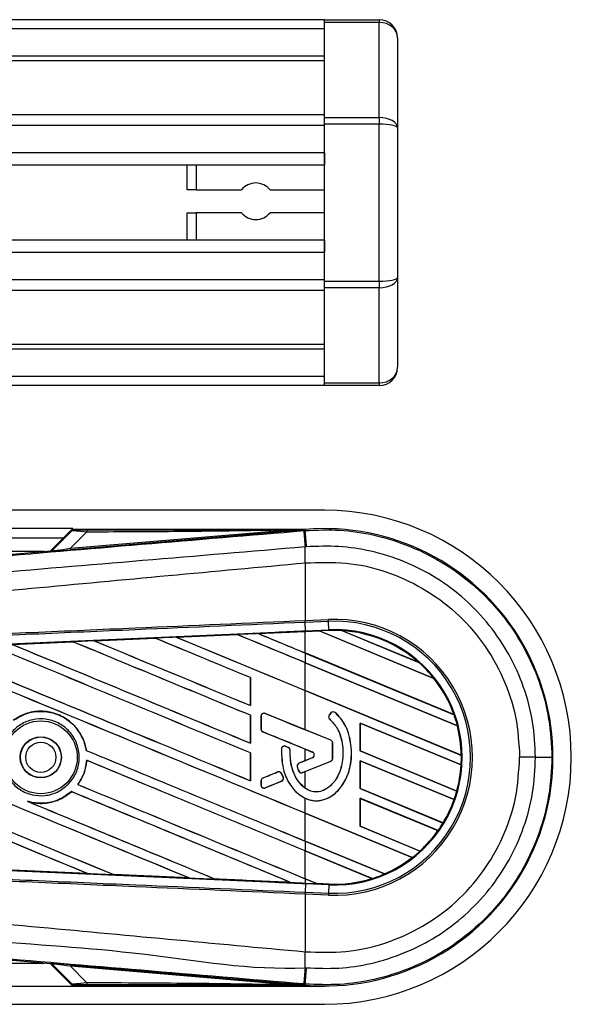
# Model space of a CAD drawing. Header units: millimetres. Extents: x 0 to 465, y 0 to 320.
# Tile 66 of 66: x 456 to 465, y 283 to 299. Entities that reach past the tile are written whole.
import ezdxf

# ---------------------------------------------------------------- set-up
doc = ezdxf.new("R2010")
doc.units = ezdxf.units.MM

msp = doc.modelspace()

# ---------------------------------------------------------------- linework, layer by layer
at = {"color": 7, "linetype": 'Continuous', "lineweight": 25}
for p, q in [((460.965, 298.9814), (178.0359, 298.9814)), ((460.965, 298.9814), (461.8584, 298.9814)), ((460.965, 298.9378), (460.965, 298.9814)), ((461.8584, 298.9378), (460.965, 298.9378)), ((460.965, 297.387), (460.965, 298.9378)), ((461.8584, 298.9814), (461.8584, 298.9378)), ((461.8584, 297.387), (461.8584, 298.9378)), ((460.965, 298.8325), (178.0359, 298.8325)), ((462.1563, 298.6836), (462.1563, 297.22)), ((460.965, 298.3857), (178.0359, 298.3857)), ((460.965, 298.3098), (178.0359, 298.3098)), ((460.965, 297.4327), (403.4378, 297.4327)), ((460.965, 297.387), (461.8584, 297.387)), ((460.965, 297.2817), (460.965, 297.387)), ((461.8584, 297.387), (461.8584, 297.2817)), ((460.965, 297.2599), (403.6093, 297.2599)), ((460.965, 294.7247), (460.965, 297.2817)), ((461.8584, 297.2817), (460.965, 297.2817)), ((461.8584, 294.7247), (461.8584, 297.2817)), ((462.1563, 297.22), (462.1563, 294.7864)), ((460.965, 296.8149), (403.8676, 296.8149)), ((460.965, 296.8149), (460.965, 296.6137)), ((460.965, 296.6137), (403.9259, 296.6137)), ((458.7313, 296.2117), (458.7313, 296.6137)), ((458.8802, 296.6137), (458.8802, 296.2117)), ((458.8802, 296.2117), (458.7313, 296.2117)), ((458.8802, 296.2117), (459.6157, 296.2117)), ((460.0806, 296.2117), (460.965, 296.2117)), ((458.7313, 295.3927), (458.7313, 295.8394)), ((458.7313, 295.8394), (458.8802, 295.8394)), ((459.6157, 295.8394), (458.8802, 295.8394)), ((458.8802, 295.8394), (458.8802, 295.3927)), ((460.965, 295.8394), (460.0806, 295.8394)), ((460.965, 295.3927), (403.9591, 295.3927)), ((460.965, 295.3927), (460.965, 295.1915)), ((460.965, 295.1915), (403.9591, 295.1915)), ((460.965, 294.7464), (403.9591, 294.7464)), ((462.1563, 294.7864), (462.1563, 293.3228)), ((460.965, 294.5737), (403.9591, 294.5737)), ((460.965, 294.7247), (461.8584, 294.7247)), ((460.965, 294.6194), (460.965, 294.7247)), ((461.8584, 294.6194), (460.965, 294.6194)), ((460.965, 293.0686), (460.965, 294.6194)), ((461.8584, 294.7247), (461.8584, 294.6194)), ((461.8584, 293.0686), (461.8584, 294.6194)), ((460.965, 293.6966), (403.9591, 293.6966)), ((460.965, 293.6206), (403.9591, 293.6206)), ((460.965, 293.1739), (403.9591, 293.1739)), ((460.965, 293.025), (403.9591, 293.025)), ((460.965, 293.0686), (461.8584, 293.0686)), ((460.965, 293.025), (460.965, 293.0686)), ((461.8584, 293.025), (460.965, 293.025)), ((461.8584, 293.0686), (461.8584, 293.025)), ((460.965, 290.9957), (403.9591, 290.9957)), ((456.87, 290.6979), (403.9591, 290.6979)), ((456.87, 290.6979), (456.5066, 290.3346)), ((456.8654, 290.6794), (456.5334, 290.3474)), ((456.5358, 290.3423), (456.8499, 290.6585)), ((456.833, 290.3774), (460.3275, 290.6721)), ((457.0948, 290.6409), (456.833, 290.3774)), ((460.3294, 290.6495), (456.8349, 290.3548)), ((460.6515, 290.6841), (456.8768, 290.6841)), ((460.3294, 290.6495), (460.3275, 290.6721)), ((460.6295, 290.6647), (460.6537, 290.6668)), ((460.6515, 290.6841), (460.6443, 290.6762)), ((460.6444, 290.677), (460.6443, 290.6762)), ((460.6444, 290.677), (460.6515, 290.6841)), ((460.6515, 290.6841), (460.6522, 290.6841)), ((460.6515, 290.6841), (460.6515, 290.6841)), ((460.6537, 290.6668), (460.6522, 290.6841)), ((403.9591, 290.549), (456.721, 290.549)), ((456.401, 290.3256), (433.4166, 290.3256)), ((447.6728, 289.5897), (456.5056, 290.3345)), ((456.508, 290.3294), (456.5056, 290.3345)), ((456.5334, 290.3474), (456.5358, 290.3423)), ((456.8349, 290.3548), (456.833, 290.3774)), ((460.6539, 290.1403), (460.6541, 290.1403)), ((460.6539, 290.1403), (460.6539, 289.2028)), ((460.6539, 289.2028), (460.6531, 289.2027)), ((460.6539, 289.2028), (461.0322, 289.2193)), ((460.6553, 289.1712), (460.6539, 289.2028)), ((460.6553, 289.1712), (460.6545, 289.1711)), ((460.6604, 289.0356), (460.6545, 289.1711)), ((461.0336, 289.1877), (460.6553, 289.1712)), ((461.0336, 289.1877), (461.0322, 289.2193)), ((461.0395, 289.0522), (461.0336, 289.1877)), ((458.553, 288.9303), (459.5454, 288.9738)), ((459.5455, 288.9738), (458.5531, 288.9303)), ((459.5454, 288.9738), (459.5455, 288.9738)), ((459.5455, 288.9738), (459.5468, 288.9726)), ((459.8898, 288.9889), (460.6539, 289.0223)), ((459.8899, 288.9889), (459.8898, 288.9889)), ((459.8942, 288.9878), (459.8899, 288.9889)), ((460.8844, 289.0311), (460.6539, 289.021)), ((460.6539, 289.0223), (460.661, 289.0226)), ((460.6539, 288.6731), (460.6539, 289.021)), ((460.6604, 289.0356), (461.0395, 289.0522)), ((460.661, 289.0226), (460.883, 289.0323)), ((460.8831, 289.0323), (460.661, 289.0226)), ((460.661, 289.0226), (460.661, 289.0226)), ((461.0401, 289.0392), (460.883, 289.0323)), ((462.7483, 288.2597), (460.883, 289.0323)), ((460.8831, 289.0323), (460.8844, 289.0311)), ((460.8844, 289.0311), (462.7466, 288.2597)), ((461.0401, 289.0392), (461.0395, 289.0522)), ((461.2508, 289.0376), (462.5033, 288.5188)), ((461.2509, 289.0376), (461.2508, 289.0376)), ((461.2565, 289.036), (461.2509, 289.0376)), ((462.4981, 288.5217), (461.2565, 289.036)), ((455.8817, 288.8125), (456.8709, 288.8562)), ((456.8709, 288.8562), (456.8711, 288.8561)), ((456.8711, 288.8561), (456.8724, 288.8549)), ((457.217, 288.8715), (458.2081, 288.9151)), ((457.2172, 288.8714), (457.217, 288.8715)), ((457.2215, 288.8703), (457.2172, 288.8714)), ((458.2081, 288.9151), (458.2082, 288.9151)), ((458.2082, 288.9151), (458.2095, 288.9139)), ((458.5531, 288.9303), (458.553, 288.9303)), ((458.5574, 288.9292), (458.5531, 288.9303)), ((463.0742, 287.6706), (460.6539, 288.6731)), ((460.6539, 288.6724), (460.6539, 288.5147)), ((460.6539, 288.6724), (463.0762, 287.6691)), ((463.1314, 287.4886), (460.6539, 288.5147)), ((460.6539, 288.514), (463.13, 287.4884)), ((460.6539, 288.0606), (460.6539, 288.514)), ((462.5032, 288.5189), (462.4981, 288.5217)), ((462.5033, 288.5188), (462.5032, 288.5189)), ((459.7617, 288.2718), (459.7605, 288.2716)), ((459.7605, 288.2716), (459.7605, 287.8182)), ((459.7617, 287.817), (459.7617, 288.2718)), ((462.7466, 288.2597), (462.7482, 288.2597)), ((462.7482, 288.2597), (462.7483, 288.2597)), ((463.1946, 287.0082), (460.6539, 288.0606)), ((460.6539, 287.4221), (460.6539, 288.0599)), ((460.6539, 288.0599), (463.1959, 287.007)), ((459.7605, 287.8182), (459.7617, 287.817)), ((460.0014, 287.6879), (460.0017, 287.6885)), ((461.0693, 287.2519), (460.0014, 287.6879)), ((461.0729, 287.6969), (461.0458, 287.6645)), ((461.0734, 287.6965), (461.0463, 287.6641)), ((461.0734, 287.6965), (461.0729, 287.6969)), ((461.1432, 287.702), (461.1436, 287.7025)), ((459.7617, 287.6593), (459.7605, 287.6592)), ((459.7605, 287.6592), (459.7605, 287.2057)), ((459.7617, 287.2045), (459.7617, 287.6593)), ((459.934, 287.6425), (459.9333, 287.6425)), ((459.9333, 287.6425), (459.9333, 287.4354)), ((459.934, 287.6425), (459.934, 287.4354)), ((461.0463, 287.6641), (461.0458, 287.6645)), ((461.0518, 287.5958), (461.0514, 287.5953)), ((463.1924, 286.8508), (461.5461, 287.5327)), ((461.5461, 287.5327), (461.5461, 287.0779)), ((461.5474, 287.5315), (461.5461, 287.5327)), ((461.5474, 287.5315), (463.1911, 286.8506)), ((461.5474, 287.078), (461.5474, 287.5315)), ((463.0761, 287.6691), (463.0742, 287.6706)), ((463.0762, 287.6691), (463.0761, 287.6691)), ((459.934, 287.4354), (459.9333, 287.4354)), ((459.9644, 287.3901), (459.9642, 287.3895)), ((459.9644, 287.3901), (460.7685, 287.0618)), ((461.0696, 287.2525), (460.6539, 287.4221)), ((463.13, 287.4884), (463.1313, 287.4886)), ((463.1313, 287.4886), (463.1314, 287.4886)), ((459.7605, 287.2057), (459.7617, 287.2045)), ((461.0693, 287.2519), (461.0696, 287.2525)), ((461.0998, 286.9584), (461.0998, 287.2065)), ((461.0998, 287.2065), (461.1004, 287.2065)), ((461.1004, 286.9584), (461.1004, 287.2065)), ((457.0893, 287.0876), (457.0881, 287.0875)), ((459.7617, 287.0468), (459.7605, 287.0467)), ((459.7605, 287.0467), (459.7605, 286.5932)), ((459.7617, 286.592), (459.7617, 287.0468)), ((460.2661, 287.1111), (460.2654, 287.1111)), ((460.3338, 287.1534), (460.3341, 287.154)), ((460.3762, 287.1357), (460.3338, 287.1534)), ((460.3762, 287.1357), (460.3765, 287.1363)), ((460.4063, 287.0905), (460.4069, 287.0905)), ((460.6539, 287.1079), (460.7683, 287.0612)), ((460.6539, 286.9202), (460.6539, 287.1079)), ((460.7685, 287.0618), (460.7683, 287.0612)), ((461.4083, 287.0527), (461.409, 287.0527)), ((461.5461, 287.0779), (461.5474, 287.078)), ((461.5461, 287.0779), (463.1216, 286.4253)), ((463.1206, 286.4264), (461.5474, 287.078)), ((457.0949, 286.9261), (457.0961, 286.9249)), ((460.7685, 286.9663), (460.5519, 286.8779)), ((460.6108, 286.7258), (461.0693, 286.913)), ((460.7683, 286.9669), (460.6539, 286.9202)), ((460.6539, 286.7427), (461.0696, 286.9124)), ((460.7685, 286.9663), (460.7683, 286.9669)), ((461.0693, 286.913), (461.0696, 286.9124)), ((461.0998, 286.9584), (461.1004, 286.9584)), ((463.0778, 286.2858), (461.5461, 286.9202)), ((461.5461, 286.9202), (461.5461, 286.4654)), ((461.5474, 286.919), (461.5461, 286.9202)), ((461.5474, 286.919), (463.0763, 286.2857)), ((461.5474, 286.4656), (461.5474, 286.919)), ((463.1959, 287.007), (463.1946, 287.0082)), ((463.1959, 287.007), (463.1959, 287.007)), ((464.4034, 286.9752), (464.1444, 286.9752)), ((460.2041, 286.7359), (459.9644, 286.638)), ((460.2041, 286.7359), (460.2039, 286.7365)), ((460.5235, 286.8183), (460.5229, 286.8181)), ((460.547, 286.7525), (460.5464, 286.7523)), ((460.5519, 286.8779), (460.5516, 286.8785)), ((460.6108, 286.7258), (460.6111, 286.7252)), ((460.6539, 286.471), (460.6539, 286.7427)), ((463.1911, 286.8506), (463.1924, 286.8508)), ((463.1924, 286.8508), (463.1924, 286.8508)), ((459.7605, 286.5932), (459.7617, 286.592)), ((459.934, 286.5927), (459.9333, 286.5927)), ((459.9333, 286.5927), (459.9333, 286.5224)), ((459.934, 286.5927), (459.934, 286.5224)), ((459.9644, 286.638), (459.9642, 286.6386)), ((460.0014, 286.477), (460.2668, 286.5854)), ((460.2668, 286.5854), (460.2671, 286.5848)), ((460.2676, 286.7099), (460.2682, 286.7101)), ((460.2933, 286.65), (460.2676, 286.7099)), ((460.2682, 286.7101), (460.2939, 286.6503)), ((460.2933, 286.65), (460.2939, 286.6503)), ((456.8461, 286.4166), (456.8469, 286.4156)), ((456.9526, 286.5318), (456.951, 286.5318)), ((459.934, 286.5224), (459.9333, 286.5224)), ((460.0014, 286.477), (460.0017, 286.4764)), ((461.5461, 286.4654), (461.5474, 286.4656)), ((461.5461, 286.4654), (462.8977, 285.9055)), ((462.8968, 285.9066), (461.5474, 286.4656)), ((463.1216, 286.4253), (463.1206, 286.4264)), ((463.1216, 286.4253), (463.1216, 286.4253)), ((456.1473, 286.2532), (456.1306, 286.2594)), ((460.6539, 286.0648), (460.6539, 286.3085)), ((462.8165, 285.7815), (461.5461, 286.3077)), ((461.5461, 286.3077), (461.5461, 285.8529)), ((461.5474, 286.3065), (461.5461, 286.3077)), ((461.5474, 285.8531), (461.5474, 286.3065)), ((461.5474, 286.3065), (462.8148, 285.7815)), ((463.0763, 286.2857), (463.0777, 286.2858)), ((463.0777, 286.2858), (463.0778, 286.2858)), ((462.3967, 285.3429), (460.6539, 286.0648)), ((460.6539, 286.0641), (462.3947, 285.3431)), ((460.6539, 285.6107), (460.6539, 286.0641)), ((461.5461, 285.8529), (461.5474, 285.8531)), ((461.5461, 285.8529), (462.5222, 285.4486)), ((462.5214, 285.4496), (461.5474, 285.8531)), ((462.8148, 285.7815), (462.8164, 285.7816)), ((462.8164, 285.7816), (462.8165, 285.7815)), ((462.8977, 285.9056), (462.8968, 285.9066)), ((462.8977, 285.9055), (462.8977, 285.9056)), ((461.9424, 285.077), (460.6539, 285.6107)), ((460.6539, 285.61), (460.6539, 285.4523)), ((460.6539, 285.61), (461.9433, 285.0759)), ((461.7417, 285.0018), (460.6539, 285.4523)), ((460.6539, 285.4516), (461.7388, 285.0023)), ((460.6539, 284.9982), (460.6539, 285.4516)), ((462.5222, 285.4486), (462.5214, 285.4496)), ((462.5222, 285.4486), (462.5222, 285.4486)), ((462.3947, 285.3431), (462.3967, 285.3429)), ((462.3967, 285.3429), (462.3967, 285.3429)), ((457.1067, 285.0837), (455.881, 285.1379)), ((457.1064, 285.0838), (457.1012, 285.0853)), ((457.1064, 285.0838), (457.1067, 285.0837)), ((457.5331, 285.0663), (457.5347, 285.0649)), ((457.5349, 285.0648), (457.5347, 285.0649)), ((458.7621, 285.0109), (457.5349, 285.0648)), ((458.7619, 285.0109), (458.7566, 285.0124)), ((458.7619, 285.0109), (458.7621, 285.0109)), ((459.1867, 284.9936), (459.1883, 284.9922)), ((459.1883, 284.9922), (459.1883, 284.9922)), ((460.8397, 284.9212), (460.6539, 284.9982)), ((460.6539, 284.9975), (460.8414, 284.9198)), ((460.6539, 284.9975), (460.6539, 284.928)), ((461.7388, 285.0023), (461.7416, 285.0018)), ((461.7416, 285.0018), (461.7417, 285.0018)), ((461.9432, 285.0759), (461.9424, 285.077)), ((461.9433, 285.0759), (461.9432, 285.0759)), ((460.4158, 284.9385), (460.4105, 284.94)), ((460.4158, 284.9385), (460.416, 284.9384)), ((460.6539, 284.928), (460.661, 284.9277)), ((460.6604, 284.9147), (460.6545, 284.7792)), ((461.0395, 284.8982), (460.6604, 284.9147)), ((460.661, 284.9277), (460.8414, 284.9198)), ((460.8397, 284.9212), (460.8413, 284.9199)), ((461.0401, 284.9125), (460.8397, 284.9212)), ((460.8413, 284.9199), (461.0401, 284.9112)), ((461.0401, 284.9112), (460.8414, 284.9198)), ((461.0395, 284.8982), (461.0336, 284.7627)), ((461.0401, 284.9112), (461.0395, 284.8982)), ((461.0401, 284.9112), (461.0401, 284.9125)), ((461.0401, 284.9112), (461.0401, 284.9112)), ((460.6531, 284.7476), (460.6539, 284.7476)), ((460.6553, 284.7792), (460.6539, 284.7476)), ((460.6539, 284.7476), (460.6539, 283.81)), ((461.0322, 284.7311), (460.6539, 284.7476)), ((460.6545, 284.7792), (460.6553, 284.7792)), ((460.6553, 284.7792), (461.0336, 284.7627)), ((461.0336, 284.7627), (461.0322, 284.7311)), ((456.5056, 283.6159), (447.6728, 284.3606)), ((460.6539, 283.81), (460.6541, 283.81)), ((433.4166, 283.6247), (456.401, 283.6247)), ((456.5056, 283.6159), (456.508, 283.6209)), ((456.5066, 283.6158), (456.87, 283.2524)), ((456.5358, 283.608), (456.5334, 283.6029)), ((456.5334, 283.6029), (456.8654, 283.271)), ((456.8499, 283.2919), (456.5358, 283.608)), ((456.833, 283.5729), (456.8349, 283.5955)), ((460.3275, 283.2783), (456.833, 283.5729)), ((456.833, 283.5729), (457.0948, 283.3094)), ((456.8349, 283.5955), (460.3294, 283.3009)), ((418.6655, 283.2524), (456.87, 283.2524)), ((456.87, 283.2524), (460.965, 283.2524)), ((456.8768, 283.2662), (460.6515, 283.2662)), ((460.3275, 283.2783), (460.3294, 283.3009)), ((460.6537, 283.2836), (460.6296, 283.2856)), ((460.6443, 283.2741), (460.6515, 283.2663)), ((460.6443, 283.2741), (460.6444, 283.2734)), ((460.6444, 283.2734), (460.6515, 283.2662)), ((460.6522, 283.2662), (460.6515, 283.2663)), ((460.6515, 283.2662), (460.6515, 283.2663)), ((460.6537, 283.2836), (460.6522, 283.2662)), ((418.5787, 282.9546), (460.965, 282.9546))]:
    msp.add_line(p, q, dxfattribs=at)
at = {"color": 7, "linetype": 'Continuous', "lineweight": 25, "flags": 128}
for points in [[(460.6444, 290.677), (460.4669, 290.6742), (460.3275, 290.6721)], [(460.661, 284.9277), (460.661, 284.9274), (460.6609, 284.9266), (460.6609, 284.9255), (460.6608, 284.924), (460.6608, 284.9222), (460.6607, 284.92), (460.6605, 284.9175), (460.6604, 284.9147)], [(460.3275, 283.2783), (460.505, 283.2755), (460.6444, 283.2734)]]:
    msp.add_lwpolyline(points, dxfattribs=at)
at = {"color": 7, "linetype": 'Continuous', "lineweight": 25}
for radius in [0.5922, 0.335, 0.3311, 0.2457]:
    msp.add_circle((456.3488, 286.9752), radius, dxfattribs=at)
for centre, radius, start, end in [((461.8584, 298.6836), 0.2978, 0, 90), ((459.8482, 296.0255), 0.2978, 38.68219, 141.31781), ((459.8482, 296.0255), 0.2978, 218.68219, 321.31781), ((461.8584, 293.3228), 0.2978, 270, 0), ((460.965, 286.9752), 4.0206, 270, 90), ((457.2536, 290.6471), 0.1589, 168.48217, 182.22881), ((604.8592, 302.6196), 144.7243, 184.738282, 184.843724), ((460.965, 286.9752), 3.7221, 265.18028, 94.81972), ((77.4968, 258.1528), 384.534, 4.810709, 4.850394), ((456.5042, 290.3739), 0.0447, 274.82136, 314.99836), ((417.6586, 289.8782), 42.9964, 0.34933, 0.69448), ((461.1302, 286.9752), 2.2463, 267.5, 92.5), ((461.1302, 286.9752), 2.2146, 267.5, 92.5), ((461.1302, 286.9752), 2.079, 267.5, 92.5), ((461.1302, 286.9752), 2.066, 86.65309, 92.5), ((461.1302, 286.9752), 2.066, 48.34691, 86.65309), ((461.1302, 286.9752), 2.0659, 48.35056, 86.64944), ((461.1302, 286.9752), 2.0647, 48.50755, 86.49245), ((461.1302, 286.9752), 2.066, 38.44471, 48.34691), ((461.1302, 286.9752), 2.0647, 19.68237, 38.47326), ((461.1302, 286.9752), 2.0659, 19.6263, 38.44589), ((461.1302, 286.9752), 2.066, 19.62504, 38.44471), ((459.9829, 287.6425), 0.049, 67.79071, 180), ((461.111, 287.6652), 0.0496, 48.8059, 140.16689), ((461.111, 287.6652), 0.049, 48.8059, 140.16689), ((461.0839, 287.6327), 0.0496, 140.16689, 228.97709), ((461.0839, 287.6327), 0.049, 140.16689, 228.97709), ((461.1302, 286.9752), 2.066, 14.38831, 19.62504), ((459.9829, 287.4354), 0.049, 180, 247.79071), ((461.1302, 286.9752), 2.0647, 0.91722, 14.39314), ((461.1302, 286.9752), 2.0659, 0.88252, 14.38869), ((461.1302, 286.9752), 2.066, 0.8818, 14.38831), ((461.0508, 287.2065), 0.049, 0, 67.79071), ((461.0508, 287.2065), 0.0496, 0, 67.79071), ((460.3149, 287.1082), 0.049, 67.29049, 176.67135), ((460.3573, 287.0905), 0.049, 0.035, 67.29049), ((460.749, 287.014), 0.0509, 292.20926, 67.79071), ((460.749, 287.014), 0.0516, 292.20926, 67.79071), ((461.0508, 286.9584), 0.049, 292.20929, 0), ((461.0508, 286.9584), 0.0496, 292.20929, 0), ((461.1302, 286.9752), 2.066, 356.54814, 0.8818), ((464.4583, 504.0237), 217.0485, 269.985518, 270.05581), ((460.2226, 286.6905), 0.049, 23.24584, 112.20927), ((460.5704, 286.8325), 0.049, 112.20926, 196.93498), ((460.5923, 286.7712), 0.049, 202.3787, 292.20929), ((461.1302, 286.9752), 2.0647, 344.58576, 356.54166), ((461.1302, 286.9752), 2.066, 344.56307, 356.54814), ((461.1302, 286.9752), 2.0659, 344.56347, 356.54818), ((459.9829, 286.5927), 0.049, 112.20927, 180), ((460.2483, 286.6307), 0.049, 292.20926, 23.24584), ((459.9829, 286.5224), 0.049, 180, 292.20926), ((461.1302, 286.9752), 2.066, 340.50758, 344.56307), ((461.1302, 286.9752), 2.0647, 328.83169, 340.49144), ((461.1302, 286.9752), 2.066, 328.81902, 340.50758), ((461.1302, 286.9752), 2.0659, 328.81915, 340.50735), ((461.1302, 286.9752), 2.0647, 312.36308, 324.68039), ((461.1302, 286.9752), 2.0659, 312.36013, 324.70666), ((461.1302, 286.9752), 2.066, 312.36028, 324.70717), ((461.1302, 286.9752), 2.066, 324.70717, 328.81902), ((461.1302, 286.9752), 2.066, 307.80908, 312.36028), ((461.1302, 286.9752), 2.0647, 293.16504, 307.76752), ((461.1302, 286.9752), 2.0659, 293.17491, 307.80821), ((461.1302, 286.9752), 2.066, 293.17547, 307.80908), ((461.1302, 286.9752), 2.0647, 267.5, 287.14432), ((461.1302, 286.9752), 2.066, 267.5, 287.21651), ((461.1302, 286.9752), 2.0659, 267.5, 287.2149), ((461.1302, 286.9752), 2.066, 287.21651, 293.17547), ((417.6586, 284.0722), 42.9964, 359.30553, 359.65067), ((456.5042, 283.5764), 0.0447, 45.00164, 85.17864), ((589.7907, 272.6015), 129.6023, 175.15357, 175.271316), ((77.4968, 315.7976), 384.534, 355.149606, 355.189291), ((457.2536, 283.3033), 0.1589, 177.77119, 191.51783)]:
    msp.add_arc(centre, radius, start, end, dxfattribs=at)
for centre, major_axis, ratio, start_param, end_param in [((461.8584, 298.6836), (0.2978, 0), 0.8535534, 0, 1.5707963), ((461.8584, 297.22), (0.2978, 0), 0.5606602, 0, 1.5707963), ((461.8584, 297.22), (0.2978, 0), 0.2071068, 0, 1.5707963), ((461.8584, 294.7864), (0.2978, 0), 0.2071068, 4.712389, 6.2831853), ((461.8584, 294.7864), (0.2978, 0), 0.5606602, 4.712389, 6.2831853), ((461.8584, 293.3228), (0.2978, 0), 0.8535534, 4.712389, 6.2831853), ((457.2182, 290.6066), (0.3687, -0.0511), 0.0487304, 1.918813, 3.0956999), ((457.2182, 290.681), (0.3156, 0.0007), 0.0065928, 3.1443057, 4.3211926), ((456.5018, 290.379), (0.0188, -0.0405), 0.9999568, 5.9325602, 6.6338104), ((457.0363, 290.3753), (0.5284, 0.0459), 0.0060141, 3.1437754, 4.3206622), ((457.0326, 290.4198), (0.4969, 0.0778), 0.0239119, 3.1183319, 4.2952188), ((460.6539, 286.7906), (127.6605, 5.5755), 0.0174384, 1.5787074, 1.5864581), ((460.6539, 287.3082), (127.7342, -52.9133), 0.0080625, 1.5741362, 1.5828143), ((460.6539, 287.3082), (127.6598, -52.8824), 0.0080625, 1.5741362, 1.5828089), ((460.6539, 289.8789), (127.7342, -52.9133), 0.0080625, 4.7097464, 4.7157288), ((460.6539, 286.7906), (127.6605, 5.5755), 0.0174384, 1.5700347, 1.575986), ((460.6539, 289.8789), (127.6598, -52.8824), 0.0080625, 4.7097775, 4.7157288), ((460.7854, 289.0727), (0.0977, -0.0405), 0.0036879, 0.0095441, 0.0354168), ((460.6539, 288.0415), (127.7342, -52.9133), 0.0080625, 4.6783598, 4.7087439), ((460.6539, 286.7906), (127.6605, 5.5755), 0.0174384, 1.5996611, 1.6073895), ((460.6539, 288.0415), (127.6598, -52.8824), 0.0080625, 4.678374, 4.70873), ((460.6539, 286.0832), (127.7342, -52.9133), 0.0080625, 1.5811211, 1.6037566), ((460.6539, 286.0832), (127.6598, -52.8824), 0.0080625, 1.5811349, 1.6037626), ((460.6539, 288.654), (127.7342, -52.9133), 0.0080625, 4.6888185, 4.7087439), ((460.6539, 286.7906), (127.6605, 5.5755), 0.0174384, 1.5891842, 1.5969256), ((460.6539, 288.654), (127.6598, -52.8824), 0.0080625, 4.688838, 4.70873), ((460.6539, 286.6957), (127.7342, -52.9133), 0.0080625, 1.5811211, 1.5932852), ((460.6539, 286.6957), (127.6598, -52.8824), 0.0080625, 1.5811349, 1.5932856), ((460.6539, 289.2665), (127.7342, -52.9133), 0.0080625, 4.6992803, 4.7157288), ((460.6539, 289.2665), (127.6598, -52.8824), 0.0080625, 4.6993054, 4.7157288), ((460.6539, 284.8582), (127.7342, -52.9133), 0.0080625, 1.5741362, 1.6247061), ((460.6539, 284.8582), (127.6598, -52.8824), 0.0080625, 1.5741362, 1.6247216), ((460.6539, 287.429), (127.7342, -52.9133), 0.0080625, 4.6679028, 4.7087439), ((460.6539, 287.429), (127.6598, -52.8824), 0.0080625, 4.6679124, 4.70873), ((460.6539, 285.4707), (127.7342, -52.9133), 0.0080625, 1.5811211, 1.6142297), ((460.6539, 285.4707), (127.6598, -52.8824), 0.0080625, 1.5811349, 1.6142408), ((460.6539, 282.4083), (127.7342, -52.9133), 0.0080625, 1.6019097, 1.6666749), ((460.6539, 282.4083), (127.6598, -52.8824), 0.0080625, 1.6019696, 1.6666926), ((460.6539, 284.9791), (127.7342, -52.9133), 0.0080625, 4.6260612, 4.6913082), ((460.6539, 284.9791), (127.6598, -52.8824), 0.0080625, 4.6260664, 4.6912803), ((460.6539, 283.0208), (127.7342, -52.9133), 0.0080625, 1.5889473, 1.6561698), ((460.6539, 283.0208), (127.6598, -52.8824), 0.0080625, 1.5889989, 1.6561903), ((460.6539, 288.6262), (127.7342, -52.1555), 0.0080793, 4.7105814, 4.7156879), ((460.6539, 285.9038), (127.7342, -52.1555), 0.0080793, 1.5740952, 1.5794954), ((460.6539, 286.8165), (127.7342, -52.9133), 0.0080625, 4.6878089, 4.7157288), ((460.6539, 286.8165), (127.6598, -52.8824), 0.0080625, 4.6878027, 4.7157288), ((460.6539, 288.2286), (127.7342, -53.4614), 0.0080502, 4.7132542, 4.713586), ((460.6539, 284.2458), (127.7342, -52.9133), 0.0080625, 1.5741362, 1.6020023), ((460.6539, 284.2458), (127.6598, -52.8824), 0.0080625, 1.5741362, 1.602009), ((460.6539, 288.1243), (127.7342, 52.1554), 0.0080793, 4.7082891, 4.7090901), ((460.6539, 288.1243), (127.7342, 52.1555), 0.0080793, 4.70369, 4.7055665), ((460.6539, 285.5387), (127.7342, 52.1555), 0.0080793, 1.5674974, 1.5678331), ((460.6539, 285.5387), (127.7342, 52.1554), 0.0080793, 1.5705262, 1.5726039), ((460.6539, 283.6333), (127.7342, -52.9133), 0.0080625, 1.5759992, 1.6039513), ((460.6539, 283.6333), (127.6598, -52.8824), 0.0080625, 1.576043, 1.6039624), ((460.6539, 286.2041), (127.7342, -52.9133), 0.0080625, 4.6867355, 4.7157288), ((460.6539, 286.2041), (127.6598, -52.8824), 0.0080625, 4.6867314, 4.7157288), ((460.6539, 285.5916), (127.7342, -52.9133), 0.0080625, 4.6803096, 4.7042548), ((460.6539, 285.5916), (127.6598, -52.8824), 0.0080625, 4.6804198, 4.7042351), ((460.6539, 287.1598), (127.6605, -5.5755), 0.0174384, 4.6757396, 4.6853172), ((460.6539, 287.1598), (127.6605, -5.5755), 0.0174384, 4.6887021, 4.6982878), ((460.6539, 287.1598), (127.6605, -5.5755), 0.0174384, 4.7016568, 4.7112438), ((460.962, 284.8699), (0.1207, -0.05), 0.0029846, 3.1508455, 3.1767181), ((456.5018, 283.5714), (-0.0188, -0.0405), 0.9999568, 2.7909675, 3.4922178), ((457.0363, 283.5751), (0.5284, -0.0459), 0.0060141, 1.9625231, 3.1394099), ((457.0326, 283.5305), (0.4969, -0.0778), 0.0239119, 1.9879665, 3.1648534), ((457.2182, 283.3438), (0.3687, 0.0511), 0.0487304, 3.1874854, 4.3643723), ((457.2182, 283.2693), (0.3156, -0.0007), 0.0065928, 1.9619927, 3.1388796)]:
    msp.add_ellipse(centre, major_axis=major_axis, ratio=ratio, start_param=start_param, end_param=end_param, dxfattribs=at)
for points, knots in [([(447.6845, 289.579), (449.3595, 289.7189), (451.9111, 289.932), (455.3494, 290.2204), (457.9889, 290.4422), (459.7494, 290.5906), (460.6295, 290.6647)], [0, 0, 0, 0, 0.3890527, 0.5926729, 0.7963808, 1, 1, 1, 1]), ([(456.9026, 290.6803), (456.8915, 290.679), (456.8718, 290.6767), (456.8566, 290.6641), (456.8499, 290.6585)], [0, 0, 0, 0, 0.56, 1, 1, 1, 1]), ([(456.8499, 290.6585), (456.851, 290.6606), (456.853, 290.6644), (456.8616, 290.6748), (456.8654, 290.6794)], [0, 0, 0, 0, 0.5593923, 1, 1, 1, 1]), ([(456.8768, 290.6841), (456.8755, 290.684), (456.8723, 290.6838), (456.8684, 290.682), (456.8662, 290.6801), (456.8654, 290.6794)], [0, 0, 0, 0, 0.3193957, 0.7481913, 1, 1, 1, 1]), ([(456.8768, 290.6841), (456.8843, 290.6834), (456.8977, 290.6821), (456.9011, 290.6809), (456.9026, 290.6803)], [0, 0, 0, 0, 0.560586, 1, 1, 1, 1]), ([(460.3275, 290.6721), (459.724, 290.6627), (458.6463, 290.646), (457.5688, 290.6425), (457.0948, 290.6409)], [0, 0, 0, 0, 0.5600252, 1, 1, 1, 1]), ([(457.0978, 290.6788), (457.7601, 290.6785), (458.9427, 290.678), (460.1244, 290.6773), (460.6444, 290.677)], [0, 0, 0, 0, 0.55997278, 1, 1, 1, 1]), ([(460.6443, 290.6762), (460.6423, 290.676), (460.6372, 290.6756), (460.6271, 290.6747), (460.612, 290.6734), (460.5895, 290.6715), (460.556, 290.6686), (460.5059, 290.6644), (460.4287, 290.6579), (460.3672, 290.6527), (460.3294, 290.6495)], [0, 0, 0, 0, 0.0199034, 0.0510155, 0.0969562, 0.1650388, 0.266176, 0.4166536, 0.6407761, 1, 1, 1, 1]), ([(460.6537, 290.6668), (460.8423, 290.6742), (461.2196, 290.689), (461.8012, 290.5999), (462.38, 290.4176), (462.9384, 290.1317), (463.4396, 289.7548), (463.8719, 289.3006), (464.2205, 288.779), (464.4765, 288.2073), (464.6385, 287.6), (464.6593, 287.1835), (464.6697, 286.9753)], [0, 0, 0, 0, 0.0923125, 0.1846249, 0.286552, 0.388479, 0.4904049, 0.5923308, 0.6942564, 0.796182, 0.898091, 1, 1, 1, 1]), ([(464.4034, 286.9752), (464.3938, 287.1685), (464.3745, 287.555), (464.2241, 288.1187), (463.9865, 288.6493), (463.6629, 289.1334), (463.2617, 289.555), (462.7966, 289.9048), (462.2783, 290.1701), (461.741, 290.3393), (461.2013, 290.422), (460.8512, 290.4083), (460.6761, 290.4014)], [0, 0, 0, 0, 0.1019155, 0.2038336, 0.305753, 0.4076712, 0.509602, 0.6115312, 0.7134615, 0.8153929, 0.9076964, 1, 1, 1, 1]), ([(460.6518, 290.3993), (460.6518, 290.3993), (459.7697, 290.3254), (458.0053, 290.1761), (455.3597, 289.9541), (451.9155, 289.6651), (449.3599, 289.4516), (447.683, 289.3116)], [0, 0, 0, 0, 0.0000007, 0.2037107, 0.4074721, 0.6112331, 1, 1, 1, 1]), ([(460.6761, 290.4014), (460.668, 290.4001), (460.6599, 290.3989), (460.6518, 290.3993), (460.6518, 290.3993)], [0, 0, 0, 0, 0.9996347, 1, 1, 1, 1]), ([(447.6841, 288.8669), (447.7342, 288.875), (448.0429, 288.9245), (449.3974, 289.0624), (452.1803, 289.3498), (456.1955, 289.7279), (459.1672, 290.0028), (460.6539, 290.1403)], [0, 0, 0, 0, 0.01170126, 0.07220884, 0.31419353, 0.65688711, 1, 1, 1, 1]), ([(460.6541, 290.1403), (460.8752, 290.1482), (461.3181, 290.164), (461.9704, 290.0161), (462.5767, 289.7414), (463.1159, 289.3498), (463.56, 288.8519), (463.8913, 288.2743), (464.1054, 287.6395), (464.1314, 287.1964), (464.1444, 286.9752)], [0, 0, 0, 0, 0.1248804, 0.2501396, 0.3746494, 0.4998125, 0.6247642, 0.7495577, 0.8749238, 1, 1, 1, 1]), ([(447.6888, 288.6374), (448.1489, 288.6575), (449.167, 288.7019), (450.746, 288.7707), (452.4252, 288.844), (453.6859, 288.8989), (454.9468, 288.9539), (456.2076, 289.0089), (458.2497, 289.0979), (459.7319, 289.1626), (460.6531, 289.2027)], [0, 0, 0, 0, 0.1067875, 0.2363437, 0.3660006, 0.49568, 0.5280684, 0.6576246, 0.7871807, 1, 1, 1, 1]), ([(460.6545, 289.1711), (459.7333, 289.131), (458.2514, 289.0663), (456.2094, 288.9773), (454.9487, 288.9223), (453.688, 288.8673), (452.4274, 288.8123), (450.7483, 288.7391), (449.1696, 288.6702), (448.1515, 288.6258), (447.6915, 288.6058)], [0, 0, 0, 0, 0.2128192, 0.3423754, 0.4719315, 0.5043199, 0.6339993, 0.7636563, 0.8932125, 1, 1, 1, 1]), ([(447.86, 288.4654), (448.3419, 288.4873), (449.4797, 288.5389), (450.9478, 288.6051), (452.5914, 288.6789), (454.2364, 288.7524), (456.212, 288.8401), (458.1887, 288.9274), (459.6717, 288.9924), (460.4956, 289.0284), (460.6604, 289.0356)], [0, 0, 0, 0, 0.1133009, 0.26751, 0.3446127, 0.4988218, 0.6530308, 0.8072398, 0.9614489, 1, 1, 1, 1]), ([(459.8898, 288.9889), (459.8675, 288.9879), (459.7527, 288.9829), (459.638, 288.9779), (459.5454, 288.9738)], [0, 0, 0, 0, 0.1939728, 1, 1, 1, 1]), ([(460.661, 289.0226), (460.4963, 289.0154), (460.2392, 289.0042), (459.9822, 288.9929), (459.8899, 288.9889)], [0, 0, 0, 0, 0.6409226, 1, 1, 1, 1]), ([(460.661, 289.0226), (460.661, 289.0229), (460.661, 289.0233), (460.6609, 289.0259), (460.6607, 289.0299), (460.6605, 289.0337), (460.6604, 289.0356)], [0, 0, 0, 0, 0.2238785, 0.4825856, 0.7412928, 1, 1, 1, 1]), ([(456.8711, 288.8561), (456.652, 288.8464), (456.3223, 288.8319), (455.9927, 288.8173), (455.8821, 288.8124)], [0, 0, 0, 0, 0.66456918, 1, 1, 1, 1]), ([(457.217, 288.8715), (457.1947, 288.8705), (457.0793, 288.8654), (456.964, 288.8603), (456.8709, 288.8562)], [0, 0, 0, 0, 0.1930537, 1, 1, 1, 1]), ([(458.2082, 288.9151), (458.2021, 288.9148), (457.8718, 288.9003), (457.5415, 288.8857), (457.2172, 288.8714)], [0, 0, 0, 0, 0.0183639, 1, 1, 1, 1]), ([(458.553, 288.9303), (458.5307, 288.9293), (458.4157, 288.9243), (458.3008, 288.9192), (458.2081, 288.9151)], [0, 0, 0, 0, 0.1936854, 1, 1, 1, 1]), ([(457.0893, 287.0876), (457.0861, 287.1063), (457.0682, 287.2075), (456.9936, 287.3833), (456.8228, 287.5738), (456.5976, 287.6973), (456.3454, 287.7382), (456.1013, 287.6994), (455.9667, 287.6171), (455.9042, 287.5789)], [0, 0, 0, 0, 0.037003, 0.2010348, 0.3650919, 0.5292097, 0.6934103, 0.8576873, 1, 1, 1, 1]), ([(455.905, 287.5779), (455.9611, 287.6127), (456.0886, 287.6921), (456.324, 287.7366), (456.577, 287.7027), (456.8054, 287.5856), (456.9811, 287.4), (457.0636, 287.2202), (457.0834, 287.1127), (457.0881, 287.0875)], [0, 0, 0, 0, 0.1286936, 0.2929509, 0.4572451, 0.621517, 0.7857166, 0.9498324, 1, 1, 1, 1]), ([(460.0017, 287.6885), (459.9964, 287.6901), (459.9857, 287.6932), (459.9689, 287.6911), (459.9536, 287.6838), (459.9417, 287.6717), (459.9345, 287.6573), (459.9337, 287.6471), (459.9333, 287.6425)], [0, 0, 0, 0, 0.1692483, 0.3414713, 0.5136948, 0.6859172, 0.858137, 1, 1, 1, 1]), ([(461.4083, 287.0527), (461.3975, 287.1651), (461.3783, 287.3641), (461.2633, 287.5831), (461.1726, 287.6729), (461.1432, 287.702)], [0, 0, 0, 0, 0.4680217, 0.8279478, 1, 1, 1, 1]), ([(461.409, 287.0527), (461.3981, 287.1652), (461.3789, 287.3643), (461.2639, 287.5835), (461.173, 287.6734), (461.1436, 287.7025)], [0, 0, 0, 0, 0.4679981, 0.8279401, 1, 1, 1, 1]), ([(456.7891, 286.5307), (456.7343, 286.4861), (456.6246, 286.397), (456.4157, 286.3419), (456.2028, 286.3546), (456.0054, 286.4384), (455.8471, 286.5824), (455.7454, 286.7708), (455.7118, 286.9822), (455.75, 287.1927), (455.8557, 287.3786), (456.0169, 287.5192), (456.2157, 287.5985), (456.4296, 287.6075), (456.6345, 287.5452), (456.8071, 287.4185), (456.928, 287.2419), (456.9838, 287.0351), (456.9674, 286.8223), (456.8943, 286.6486), (456.8184, 286.5635), (456.7891, 286.5307)], [0, 0, 0, 0, 0.0537008, 0.107401, 0.161118, 0.214849, 0.268575, 0.3222758, 0.3759418, 0.429583, 0.4832243, 0.5368906, 0.5905915, 0.6443177, 0.6980486, 0.7517655, 0.8054595, 0.8591318, 0.9127903, 0.9664454, 1, 1, 1, 1]), ([(461.0518, 287.5958), (461.0915, 287.553), (461.1859, 287.4513), (461.2665, 287.218), (461.2765, 286.9483), (461.213, 286.704), (461.1051, 286.5398), (460.9902, 286.4487), (460.8828, 286.409), (460.7861, 286.4084), (460.6959, 286.4402), (460.5866, 286.5156), (460.4852, 286.6567), (460.4137, 286.8618), (460.4089, 287.0103), (460.4063, 287.0905)], [0, 0, 0, 0, 0.0744353, 0.177241, 0.3086024, 0.4174643, 0.4963546, 0.5570675, 0.6030224, 0.6410452, 0.6789529, 0.7243011, 0.8099663, 0.8972232, 1, 1, 1, 1]), ([(461.0514, 287.5953), (461.091, 287.5526), (461.1853, 287.451), (461.2659, 287.2179), (461.2759, 286.9484), (461.2124, 286.7043), (461.1046, 286.5403), (460.99, 286.4493), (460.8827, 286.4096), (460.7864, 286.4091), (460.7113, 286.435), (460.6702, 286.4608), (460.6539, 286.471)], [0, 0, 0, 0, 0.1057973, 0.2519537, 0.4387447, 0.5935245, 0.7056507, 0.7919163, 0.8571803, 0.9111569, 0.9649703, 1, 1, 1, 1]), ([(459.9333, 287.4354), (459.9338, 287.4298), (459.9349, 287.4187), (459.9435, 287.4039), (459.954, 287.3943), (459.9616, 287.3907), (459.9642, 287.3895)], [0, 0, 0, 0, 0.2844746, 0.5694513, 0.8544304, 1, 1, 1, 1]), ([(460.3341, 287.154), (460.3288, 287.1556), (460.3182, 287.1589), (460.3013, 287.1569), (460.286, 287.1497), (460.2739, 287.1378), (460.267, 287.1242), (460.2659, 287.1149), (460.2654, 287.1111)], [0, 0, 0, 0, 0.1734899, 0.3501499, 0.52681, 0.7034698, 0.8801287, 1, 1, 1, 1]), ([(460.2654, 287.1111), (460.2695, 286.9889), (460.2765, 286.7784), (460.3983, 286.5221), (460.5307, 286.3766), (460.6229, 286.3256), (460.6539, 286.3085)], [0, 0, 0, 0, 0.38585885, 0.66493358, 0.88714782, 1, 1, 1, 1]), ([(460.2661, 287.1111), (460.2702, 286.989), (460.2773, 286.7788), (460.3986, 286.5214), (460.5447, 286.3658), (460.6949, 286.2828), (460.8402, 286.2606), (460.9799, 286.2873), (461.1266, 286.3659), (461.2724, 286.5208), (461.3866, 286.7612), (461.4008, 286.9524), (461.4083, 287.0527)], [0, 0, 0, 0, 0.1653636, 0.2847889, 0.379918, 0.4532243, 0.5152242, 0.5771012, 0.6445431, 0.7395039, 0.8633961, 1, 1, 1, 1]), ([(460.4069, 287.0905), (460.4064, 287.0961), (460.4053, 287.1073), (460.3967, 287.1221), (460.3863, 287.1316), (460.3789, 287.1351), (460.3765, 287.1363)], [0, 0, 0, 0, 0.2867523, 0.5740178, 0.8612836, 1, 1, 1, 1]), ([(460.6539, 286.471), (460.6223, 286.4993), (460.5365, 286.5759), (460.4333, 286.7665), (460.4084, 286.9558), (460.4071, 287.0711), (460.4069, 287.0905)], [0, 0, 0, 0, 0.1837852, 0.4983769, 0.9154383, 1, 1, 1, 1]), ([(460.6539, 286.3085), (460.701, 286.2915), (460.7932, 286.2582), (460.9406, 286.2747), (461.0781, 286.334), (461.2199, 286.4534), (461.3503, 286.6613), (461.4044, 286.8804), (461.4081, 287.0194), (461.409, 287.0527)], [0, 0, 0, 0, 0.1181192, 0.2313231, 0.3438681, 0.4724961, 0.6678894, 0.9204553, 1, 1, 1, 1]), ([(457.0949, 286.9261), (457.0821, 286.8425), (457.0604, 286.7007), (456.9828, 286.581), (456.951, 286.5318)], [0, 0, 0, 0, 0.5894269, 1, 1, 1, 1]), ([(456.9526, 286.5318), (456.9778, 286.5705), (457.0489, 286.6796), (457.0875, 286.8196), (457.0952, 286.914), (457.0961, 286.9249)], [0, 0, 0, 0, 0.3272237, 0.9225469, 1, 1, 1, 1]), ([(464.6697, 286.9753), (464.6593, 286.767), (464.6386, 286.3505), (464.4766, 285.7431), (464.2205, 285.1713), (463.8719, 284.6498), (463.4396, 284.1955), (462.9384, 283.8187), (462.38, 283.5328), (461.8012, 283.3505), (461.2196, 283.2614), (460.8423, 283.2762), (460.6537, 283.2836)], [0, 0, 0, 0, 0.1019214, 0.2038429, 0.3057653, 0.4076877, 0.5096105, 0.6115332, 0.713457, 0.8153809, 0.9076904, 1, 1, 1, 1]), ([(460.6541, 283.81), (460.8752, 283.8021), (461.3181, 283.7863), (461.9704, 283.9342), (462.5767, 284.2089), (463.1159, 284.6006), (463.56, 285.0985), (463.8913, 285.676), (464.1054, 286.3109), (464.1314, 286.7539), (464.1444, 286.9752)], [0, 0, 0, 0, 0.1248804, 0.2501396, 0.3746494, 0.4998125, 0.6247642, 0.7495577, 0.8749238, 1, 1, 1, 1]), ([(460.6761, 283.549), (460.8512, 283.5421), (461.2013, 283.5283), (461.741, 283.6111), (462.2783, 283.7802), (462.7966, 284.0456), (463.2617, 284.3954), (463.6629, 284.817), (463.9865, 285.301), (464.2241, 285.8316), (464.3745, 286.3953), (464.3938, 286.7819), (464.4034, 286.9752)], [0, 0, 0, 0, 0.0923036, 0.1846071, 0.2865385, 0.3884688, 0.490398, 0.5923288, 0.694247, 0.7961664, 0.8980845, 1, 1, 1, 1]), ([(460.2682, 286.7101), (460.2655, 286.7149), (460.2602, 286.7247), (460.2466, 286.735), (460.2307, 286.7404), (460.2157, 286.7405), (460.2071, 286.7376), (460.2039, 286.7365)], [0, 0, 0, 0, 0.2131585, 0.4303443, 0.6475311, 0.8647193, 1, 1, 1, 1]), ([(460.5516, 286.8785), (460.5468, 286.8759), (460.5369, 286.8707), (460.5264, 286.8573), (460.5206, 286.8415), (460.5204, 286.8278), (460.5224, 286.8202), (460.5229, 286.8181)], [0, 0, 0, 0, 0.2240403, 0.4520934, 0.6801462, 0.9081986, 1, 1, 1, 1]), ([(460.5229, 286.8181), (460.5247, 286.8125), (460.5282, 286.8013), (460.5358, 286.7792), (460.5422, 286.763), (460.5464, 286.7523)], [0, 0, 0, 0, 0.2520744, 0.5041484, 1, 1, 1, 1]), ([(460.5235, 286.8183), (460.5253, 286.8127), (460.5288, 286.8014), (460.5364, 286.7794), (460.5428, 286.7632), (460.547, 286.7525)], [0, 0, 0, 0, 0.2522974, 0.5045943, 1, 1, 1, 1]), ([(460.5464, 286.7523), (460.549, 286.7474), (460.5542, 286.7376), (460.5676, 286.7271), (460.5835, 286.7214), (460.5987, 286.7211), (460.6075, 286.7241), (460.6111, 286.7252)], [0, 0, 0, 0, 0.2112772, 0.4263684, 0.6414599, 0.8565516, 1, 1, 1, 1]), ([(459.9642, 286.6386), (459.9593, 286.6361), (459.9494, 286.6309), (459.939, 286.6175), (459.9339, 286.6041), (459.9334, 286.5956), (459.9333, 286.5927)], [0, 0, 0, 0, 0.2798496, 0.5648212, 0.8497894, 1, 1, 1, 1]), ([(460.2671, 286.5848), (460.2719, 286.5873), (460.2818, 286.5925), (460.2923, 286.6059), (460.298, 286.6218), (460.2984, 286.6373), (460.2952, 286.6464), (460.2939, 286.6503)], [0, 0, 0, 0, 0.2084961, 0.420751, 0.6330051, 0.8452581, 1, 1, 1, 1]), ([(456.8461, 286.4166), (456.778, 286.367), (456.6417, 286.2675), (456.3893, 286.2146), (456.2167, 286.2336), (456.1335, 286.2585), (456.1306, 286.2594)], [0, 0, 0, 0, 0.3283471, 0.658119, 0.9880092, 1, 1, 1, 1]), ([(456.1473, 286.2532), (456.189, 286.2438), (456.3127, 286.2161), (456.5273, 286.2337), (456.722, 286.3143), (456.8171, 286.3914), (456.8469, 286.4156)], [0, 0, 0, 0, 0.17129039, 0.50875482, 0.8462025, 1, 1, 1, 1]), ([(459.9333, 286.5224), (459.9338, 286.5168), (459.9349, 286.5056), (459.9435, 286.4908), (459.9561, 286.4795), (459.9718, 286.4731), (459.9877, 286.472), (459.9974, 286.475), (460.0017, 286.4764)], [0, 0, 0, 0, 0.1719146, 0.3441327, 0.5163521, 0.6885744, 0.8607991, 1, 1, 1, 1]), ([(460.6604, 284.9147), (460.4956, 284.9219), (459.6717, 284.9579), (458.1887, 285.023), (456.212, 285.1102), (454.2364, 285.198), (452.5914, 285.2715), (450.9478, 285.3453), (449.4251, 285.4139), (448.2329, 285.468), (447.6966, 285.4924)], [0, 0, 0, 0, 0.0380636, 0.1903223, 0.342581, 0.4948397, 0.6470984, 0.723226, 0.8754847, 1, 1, 1, 1]), ([(460.6531, 284.7476), (459.7319, 284.7878), (458.2497, 284.8524), (456.2076, 284.9415), (454.9468, 284.9964), (453.6859, 285.0514), (452.4252, 285.1064), (450.746, 285.1796), (449.167, 285.2485), (448.1489, 285.2929), (447.6888, 285.3129)], [0, 0, 0, 0, 0.2128192, 0.3423754, 0.4719316, 0.50432, 0.6339994, 0.7636564, 0.8932125, 1, 1, 1, 1]), ([(447.6915, 285.3446), (448.1515, 285.3245), (449.1696, 285.2801), (450.7483, 285.2113), (452.4274, 285.138), (453.688, 285.0831), (454.9487, 285.0281), (456.2094, 284.9731), (458.2514, 284.884), (459.7333, 284.8194), (460.6545, 284.7792)], [0, 0, 0, 0, 0.1067875, 0.2363437, 0.3660007, 0.4956801, 0.5280685, 0.6576247, 0.7871808, 1, 1, 1, 1]), ([(455.8807, 285.1381), (455.9917, 285.1331), (456.4003, 285.115), (456.8089, 285.097), (457.1064, 285.0838)], [0, 0, 0, 0, 0.2718129, 1, 1, 1, 1]), ([(447.6841, 285.0834), (447.7342, 285.0754), (448.0429, 285.0258), (449.3974, 284.8879), (452.1803, 284.6006), (456.1955, 284.2224), (459.1672, 283.9475), (460.6539, 283.81)], [0, 0, 0, 0, 0.0117013, 0.0722088, 0.3141935, 0.6568871, 1, 1, 1, 1]), ([(457.1067, 285.0837), (457.129, 285.0827), (457.2404, 285.0778), (457.3831, 285.0715), (457.5035, 285.0662), (457.5349, 285.0648)], [0, 0, 0, 0, 0.1560477, 0.7802389, 1, 1, 1, 1]), ([(457.5347, 285.0649), (457.7531, 285.0553), (458.1622, 285.0373), (458.5713, 285.0193), (458.7619, 285.0109)], [0, 0, 0, 0, 0.5339744, 1, 1, 1, 1]), ([(458.7621, 285.0109), (458.7844, 285.0099), (458.8957, 285.005), (459.0378, 284.9988), (459.1576, 284.9935), (459.1883, 284.9922)], [0, 0, 0, 0, 0.1567286, 0.7836435, 1, 1, 1, 1]), ([(460.416, 284.9384), (460.3465, 284.9415), (459.9373, 284.9593), (459.5281, 284.9773), (459.1883, 284.9922)], [0, 0, 0, 0, 0.1696977, 1, 1, 1, 1]), ([(459.1883, 284.9922), (459.5144, 284.9779), (459.9236, 284.96), (460.3328, 284.9421), (460.4158, 284.9385)], [0, 0, 0, 0, 0.7971164, 1, 1, 1, 1]), ([(460.416, 284.9384), (460.4382, 284.9374), (460.5176, 284.934), (460.5969, 284.9305), (460.6539, 284.928)], [0, 0, 0, 0, 0.2806447, 1, 1, 1, 1]), ([(447.683, 284.6387), (449.3599, 284.5017), (451.9157, 284.2928), (455.3595, 283.982), (458.0061, 283.8291), (459.7678, 283.5065), (460.6518, 283.551), (460.6518, 283.551)], [0, 0, 0, 0, 0.3887669, 0.5925279, 0.7962893, 0.9999993, 1, 1, 1, 1]), ([(460.6296, 283.2856), (459.7495, 283.3598), (457.9893, 283.5081), (455.3498, 283.7299), (451.9115, 284.0183), (449.3595, 284.2314), (447.6845, 284.3713)], [0, 0, 0, 0, 0.2036202, 0.4072406, 0.6109477, 1, 1, 1, 1]), ([(460.6518, 283.551), (460.6518, 283.551), (460.6599, 283.5503), (460.668, 283.5497), (460.6761, 283.549)], [0, 0, 0, 0, 0.0003655, 1, 1, 1, 1]), ([(456.8499, 283.2919), (456.8587, 283.285), (456.8742, 283.2726), (456.8939, 283.2708), (456.9026, 283.2701)], [0, 0, 0, 0, 0.56, 1, 1, 1, 1]), ([(456.8654, 283.271), (456.8606, 283.2768), (456.8521, 283.2871), (456.8506, 283.2904), (456.8499, 283.2919)], [0, 0, 0, 0, 0.560586, 1, 1, 1, 1]), ([(456.8654, 283.271), (456.8664, 283.2701), (456.8688, 283.268), (456.8729, 283.2665), (456.8758, 283.2663), (456.8768, 283.2662)], [0, 0, 0, 0, 0.3193957, 0.7481913, 1, 1, 1, 1]), ([(456.9026, 283.2701), (456.9003, 283.2693), (456.8962, 283.2681), (456.8827, 283.2668), (456.8768, 283.2662)], [0, 0, 0, 0, 0.5593923, 1, 1, 1, 1]), ([(457.0948, 283.3094), (457.6981, 283.3069), (458.7756, 283.3024), (459.8533, 283.2856), (460.3275, 283.2783)], [0, 0, 0, 0, 0.5599741, 1, 1, 1, 1]), ([(460.6444, 283.2734), (459.9826, 283.273), (458.8009, 283.2723), (457.6182, 283.2718), (457.0978, 283.2715)], [0, 0, 0, 0, 0.56002694, 1, 1, 1, 1]), ([(460.3294, 283.3009), (460.3598, 283.2983), (460.45, 283.2907), (460.556, 283.2817), (460.6295, 283.2754), (460.6443, 283.2741)], [0, 0, 0, 0, 0.2892673, 0.8568296, 1, 1, 1, 1])]:
    msp.add_open_spline(points, degree=3, knots=knots, dxfattribs=at)
for points in [[(460.6545, 289.1711), (460.6544, 289.1733), (460.6542, 289.1777), (460.6539, 289.1855), (460.6535, 289.194), (460.6533, 289.1998), (460.6531, 289.2027)], [(460.6545, 284.7792), (460.6544, 284.777), (460.6542, 284.7727), (460.6539, 284.7648), (460.6535, 284.7564), (460.6533, 284.7505), (460.6531, 284.7476)]]:
    msp.add_open_spline(points, degree=3, dxfattribs=at)

doc.saveas('drawing.dxf')
